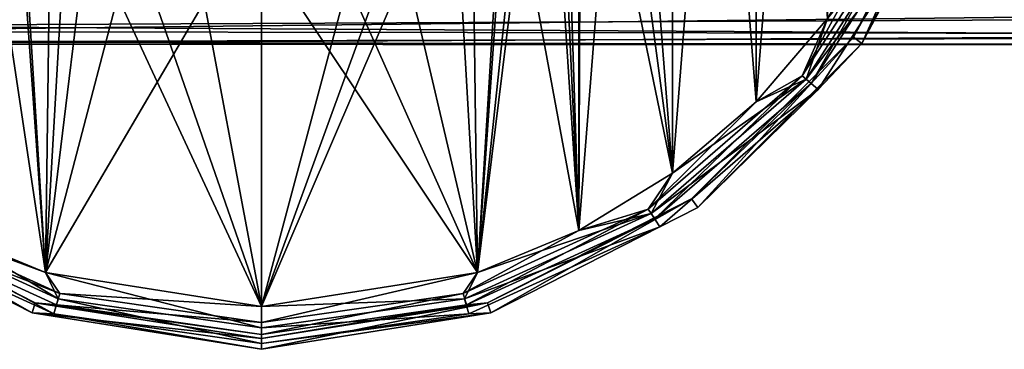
# Model space of a CAD drawing. Header units: millimetres. Extents: x -125 to 171, y -35 to 1363.
# Tile 8 of 256: x -86 to -40, y -35 to -19. Entities that reach past the tile are written whole.
import ezdxf

# ---------------------------------------------------------------- set-up
doc = ezdxf.new("R2010")
doc.units = ezdxf.units.MM
doc.header["$LTSCALE"] = 65.185185
for name, color, linetype in [('4', 7, 'CONTINUOUS'), ('607', 7, 'CONTINUOUS'), ('608', 7, 'CONTINUOUS'), ('609', 7, 'CONTINUOUS'), ('610', 7, 'CONTINUOUS'), ('611', 7, 'CONTINUOUS'), ('612', 7, 'CONTINUOUS'), ('618', 7, 'CONTINUOUS'), ('619', 7, 'CONTINUOUS'), ('620', 7, 'CONTINUOUS'), ('621', 7, 'CONTINUOUS'), ('622', 7, 'CONTINUOUS')]:
    doc.layers.add(name, color=color, linetype=linetype)

msp = doc.modelspace()

# ---------------------------------------------------------------- linework, layer by layer
at = {"layer": '4', "color": 7, "linetype": 'CONTINUOUS', "true_color": 0xe0f2ff}
for points in [[(-99, -18.188, 9.458), (-99, -19.598, 6.012), (-8.053, -19.174, 7.253), (-99, -18.188, 9.458)], [(-99, -19.873, -5.031), (-99, -18.635, -8.543), (-7.43, -18.83, -8.105), (-99, -19.873, -5.031)], [(-9.319, -19.994, -4.528), (-99, -19.873, -5.031), (-7.43, -18.83, -8.105), (-9.319, -19.994, -4.528)], [(-8.053, -19.174, 7.253), (-99, -19.598, 6.012), (-9.484, -20.114, 3.961), (-8.053, -19.174, 7.253)], [(-99, -19.598, 6.012), (-99, -20.363, 2.368), (-9.484, -20.114, 3.961), (-99, -19.598, 6.012)], [(-99, -20.455, -1.354), (-99, -19.873, -5.031), (-9.319, -19.994, -4.528), (-99, -20.455, -1.354)], [(-9.987, -20.5, 0.015), (-99, -20.455, -1.354), (-9.319, -19.994, -4.528), (-9.987, -20.5, 0.015)], [(-9.484, -20.114, 3.961), (-99, -20.363, 2.368), (-9.987, -20.5, 0.015), (-9.484, -20.114, 3.961)], [(-99, -20.363, 2.368), (-99, -20.455, -1.354), (-9.987, -20.5, 0.015), (-99, -20.363, 2.368)]]:
    msp.add_3dface(points, dxfattribs=at)
at = {"layer": '607', "linetype": 'CONTINUOUS'}
for points in [[(-85.738, -33.049, -51.5), (-93.642, -29.008, -50.5), (-95.426, -28.113, -51.5), (-85.738, -33.049, -51.5)], [(-84.715, -33.085, -50.5), (-93.246, -28.392, -49.767), (-93.642, -29.008, -50.5), (-84.715, -33.085, -50.5)], [(-84.508, -32.382, -49.767), (-89.864, -29.183, -49.5), (-93.246, -28.392, -49.767), (-84.508, -32.382, -49.767)], [(-84.508, -32.382, -49.767), (-93.246, -28.392, -49.767), (-84.715, -33.085, -50.5), (-84.508, -32.382, -49.767)], [(-84.715, -33.085, -50.5), (-93.642, -29.008, -50.5), (-85.738, -33.049, -51.5), (-84.715, -33.085, -50.5)], [(-85.115, -31.149, -49.5), (-89.864, -29.183, -49.5), (-84.508, -32.382, -49.767), (-85.115, -31.149, -49.5)], [(-75, -32.75, -49.5), (-85.115, -31.149, -49.5), (-75, -33.749, -49.767), (-75, -32.75, -49.5)], [(-75, -33.749, -49.767), (-85.115, -31.149, -49.5), (-84.508, -32.382, -49.767), (-75, -33.749, -49.767)], [(-75, -34.482, -50.5), (-84.508, -32.382, -49.767), (-84.715, -33.085, -50.5), (-75, -34.482, -50.5)], [(-75, -33.749, -49.767), (-84.508, -32.382, -49.767), (-75, -34.482, -50.5), (-75, -33.749, -49.767)], [(-75, -34.75, -51.5), (-84.715, -33.085, -50.5), (-85.738, -33.049, -51.5), (-75, -34.75, -51.5)], [(-75, -34.482, -50.5), (-84.715, -33.085, -50.5), (-75, -34.75, -51.5), (-75, -34.482, -50.5)]]:
    msp.add_3dface(points, dxfattribs=at)
at = {"layer": '608', "linetype": 'CONTINUOUS'}
for points in [[(-85.738, -33.049, -51.5), (-95.426, -28.113, -51.5), (-85.738, -33.049, -74.5), (-85.738, -33.049, -51.5)], [(-85.738, -33.049, -74.5), (-95.426, -28.113, -51.5), (-95.425, -28.113, -74.5), (-85.738, -33.049, -74.5)], [(-75, -34.75, -51.5), (-85.738, -33.049, -51.5), (-75, -34.75, -74.5), (-75, -34.75, -51.5)], [(-75, -34.75, -74.5), (-85.738, -33.049, -51.5), (-85.738, -33.049, -74.5), (-75, -34.75, -74.5)]]:
    msp.add_3dface(points, dxfattribs=at)
at = {"layer": '609', "linetype": 'CONTINUOUS'}
for points in [[(-42.426, -10.584, -74.5), (-46.887, -20.425, -74.5), (-47.291, -20.132, -74.5), (-42.426, -10.584, -74.5)], [(-41.951, -10.738, -74.5), (-46.887, -20.425, -74.5), (-42.426, -10.584, -74.5), (-41.951, -10.738, -74.5)], [(-47.291, -20.132, -74.5), (-54.575, -28.113, -74.5), (-54.868, -27.709, -74.5), (-47.291, -20.132, -74.5)], [(-46.887, -20.425, -74.5), (-54.575, -28.113, -74.5), (-47.291, -20.132, -74.5), (-46.887, -20.425, -74.5)], [(-85.738, -33.049, -74.5), (-95.425, -28.113, -74.5), (-95.132, -27.709, -74.5), (-85.738, -33.049, -74.5)], [(-85.584, -32.574, -74.5), (-85.738, -33.049, -74.5), (-95.132, -27.709, -74.5), (-85.584, -32.574, -74.5)], [(-54.868, -27.709, -74.5), (-64.262, -33.049, -74.5), (-64.416, -32.574, -74.5), (-54.868, -27.709, -74.5)], [(-54.575, -28.113, -74.5), (-64.262, -33.049, -74.5), (-54.868, -27.709, -74.5), (-54.575, -28.113, -74.5)], [(-75, -34.25, -74.5), (-85.738, -33.049, -74.5), (-85.584, -32.574, -74.5), (-75, -34.25, -74.5)], [(-64.262, -33.049, -74.5), (-75, -34.75, -74.5), (-64.416, -32.574, -74.5), (-64.262, -33.049, -74.5)], [(-64.416, -32.574, -74.5), (-75, -34.75, -74.5), (-75, -34.25, -74.5), (-64.416, -32.574, -74.5)], [(-75, -34.75, -74.5), (-85.738, -33.049, -74.5), (-75, -34.25, -74.5), (-75, -34.75, -74.5)]]:
    msp.add_3dface(points, dxfattribs=at)
at = {"layer": '610', "linetype": 'CONTINUOUS'}
for points in [[(-85.584, -32.574, -74.5), (-95.132, -27.709, -74.5), (-85.584, -32.574, -51.5), (-85.584, -32.574, -74.5)], [(-85.584, -32.574, -51.5), (-95.132, -27.709, -74.5), (-95.132, -27.709, -51.5), (-85.584, -32.574, -51.5)], [(-75, -34.25, -74.5), (-85.584, -32.574, -74.5), (-75, -34.25, -51.5), (-75, -34.25, -74.5)], [(-75, -34.25, -51.5), (-85.584, -32.574, -74.5), (-85.584, -32.574, -51.5), (-75, -34.25, -51.5)]]:
    msp.add_3dface(points, dxfattribs=at)
at = {"layer": '611', "linetype": 'CONTINUOUS'}
for points in [[(-85.584, -32.574, -51.5), (-95.132, -27.709, -51.5), (-93.408, -28.644, -50.75), (-85.584, -32.574, -51.5)], [(-84.438, -32.142, -50.201), (-93.408, -28.644, -50.75), (-93.111, -28.181, -50.201), (-84.438, -32.142, -50.201)], [(-84.438, -32.142, -50.201), (-93.111, -28.181, -50.201), (-85.115, -31.149, -50), (-84.438, -32.142, -50.201)], [(-85.115, -31.149, -50), (-93.111, -28.181, -50.201), (-89.864, -29.183, -50), (-85.115, -31.149, -50)], [(-84.593, -32.67, -50.75), (-85.584, -32.574, -51.5), (-93.408, -28.644, -50.75), (-84.593, -32.67, -50.75)], [(-84.593, -32.67, -50.75), (-93.408, -28.644, -50.75), (-84.438, -32.142, -50.201), (-84.593, -32.67, -50.75)], [(-75, -32.75, -50), (-84.438, -32.142, -50.201), (-85.115, -31.149, -50), (-75, -32.75, -50)], [(-75, -33.499, -50.201), (-84.593, -32.67, -50.75), (-84.438, -32.142, -50.201), (-75, -33.499, -50.201)], [(-75, -33.499, -50.201), (-84.438, -32.142, -50.201), (-75, -32.75, -50), (-75, -33.499, -50.201)], [(-75, -34.25, -51.5), (-85.584, -32.574, -51.5), (-75, -34.049, -50.75), (-75, -34.25, -51.5)], [(-75, -34.049, -50.75), (-85.584, -32.574, -51.5), (-84.593, -32.67, -50.75), (-75, -34.049, -50.75)], [(-75, -34.049, -50.75), (-84.593, -32.67, -50.75), (-75, -33.499, -50.201), (-75, -34.049, -50.75)]]:
    msp.add_3dface(points, dxfattribs=at)
at = {"layer": '612', "linetype": 'CONTINUOUS'}
for points in [[(-60.136, 29.183, -50), (-60.136, -29.183, -50), (-61.1, 0, -50), (-60.136, 29.183, -50)], [(-55.753, 26.498, -50), (-60.136, -29.183, -50), (-60.136, 29.183, -50), (-55.753, 26.498, -50)], [(-55.753, -26.498, -50), (-60.136, -29.183, -50), (-55.753, 26.498, -50), (-55.753, -26.498, -50)], [(-51.845, 23.16, -50), (-55.753, -26.498, -50), (-55.753, 26.498, -50), (-51.845, 23.16, -50)], [(-51.845, -23.16, -50), (-55.753, -26.498, -50), (-51.845, 23.16, -50), (-51.845, -23.16, -50)], [(-48.506, 19.252, -50), (-51.845, -23.16, -50), (-51.845, 23.16, -50), (-48.506, 19.252, -50)], [(-48.506, -19.252, -50), (-51.845, -23.16, -50), (-48.506, 19.252, -50), (-48.506, -19.252, -50)], [(-61.1, 0, -50), (-60.136, -29.183, -50), (-61.367, -2.713, -50), (-61.1, 0, -50)], [(-60.136, -29.183, -50), (-64.885, -31.149, -50), (-61.367, -2.713, -50), (-60.136, -29.183, -50)], [(-61.367, -2.713, -50), (-64.885, -31.149, -50), (-62.159, -5.321, -50), (-61.367, -2.713, -50)], [(-62.159, -5.321, -50), (-64.885, -31.149, -50), (-63.444, -7.725, -50), (-62.159, -5.321, -50)], [(-85.115, -31.149, -50), (-89.864, -29.183, -50), (-86.556, -7.725, -50), (-85.115, -31.149, -50)], [(-84.826, -9.832, -50), (-85.115, -31.149, -50), (-86.556, -7.725, -50), (-84.826, -9.832, -50)], [(-63.444, -7.725, -50), (-64.885, -31.149, -50), (-65.174, -9.832, -50), (-63.444, -7.725, -50)], [(-82.718, -11.56, -50), (-85.115, -31.149, -50), (-84.826, -9.832, -50), (-82.718, -11.56, -50)], [(-64.885, -31.149, -50), (-75, -32.75, -50), (-65.174, -9.832, -50), (-64.885, -31.149, -50)], [(-65.174, -9.832, -50), (-75, -32.75, -50), (-67.282, -11.56, -50), (-65.174, -9.832, -50)], [(-80.314, -12.844, -50), (-85.115, -31.149, -50), (-82.718, -11.56, -50), (-80.314, -12.844, -50)], [(-67.282, -11.56, -50), (-75, -32.75, -50), (-69.686, -12.844, -50), (-67.282, -11.56, -50)], [(-75, -13.9, -50), (-85.115, -31.149, -50), (-80.314, -12.844, -50), (-75, -13.9, -50)], [(-69.686, -12.844, -50), (-75, -32.75, -50), (-75, -13.9, -50), (-69.686, -12.844, -50)], [(-75, -32.75, -50), (-85.115, -31.149, -50), (-75, -13.9, -50), (-75, -32.75, -50)]]:
    msp.add_3dface(points, dxfattribs=at)
at = {"layer": '618', "linetype": 'CONTINUOUS'}
for points in [[(-60.136, 29.183, -49.5), (-60.05, 5.701, -49.5), (-55.753, -26.498, -49.5), (-60.136, 29.183, -49.5)], [(-55.753, 26.498, -49.5), (-60.136, 29.183, -49.5), (-55.753, -26.498, -49.5), (-55.753, 26.498, -49.5)], [(-51.845, 23.16, -49.5), (-55.753, 26.498, -49.5), (-51.845, -23.16, -49.5), (-51.845, 23.16, -49.5)], [(-51.845, -23.16, -49.5), (-55.753, 26.498, -49.5), (-55.753, -26.498, -49.5), (-51.845, -23.16, -49.5)], [(-48.506, -19.252, -49.5), (-51.845, 23.16, -49.5), (-51.845, -23.16, -49.5), (-48.506, -19.252, -49.5)], [(-60.05, 5.701, -49.5), (-60.05, -5.701, -49.5), (-55.753, -26.498, -49.5), (-60.05, 5.701, -49.5)], [(-60.05, -5.701, -49.5), (-61.49, -8.572, -49.5), (-60.136, -29.183, -49.5), (-60.05, -5.701, -49.5)], [(-55.753, -26.498, -49.5), (-60.05, -5.701, -49.5), (-60.136, -29.183, -49.5), (-55.753, -26.498, -49.5)], [(-88.51, -8.572, -49.5), (-89.864, -29.183, -49.5), (-85.115, -31.149, -49.5), (-88.51, -8.572, -49.5)], [(-86.526, -11.097, -49.5), (-88.51, -8.572, -49.5), (-85.115, -31.149, -49.5), (-86.526, -11.097, -49.5)], [(-61.49, -8.572, -49.5), (-63.474, -11.097, -49.5), (-60.136, -29.183, -49.5), (-61.49, -8.572, -49.5)], [(-84.077, -13.176, -49.5), (-86.526, -11.097, -49.5), (-85.115, -31.149, -49.5), (-84.077, -13.176, -49.5)], [(-63.474, -11.097, -49.5), (-65.923, -13.176, -49.5), (-64.885, -31.149, -49.5), (-63.474, -11.097, -49.5)], [(-60.136, -29.183, -49.5), (-63.474, -11.097, -49.5), (-64.885, -31.149, -49.5), (-60.136, -29.183, -49.5)], [(-84.077, -13.176, -49.5), (-85.115, -31.149, -49.5), (-75, -32.75, -49.5), (-84.077, -13.176, -49.5)], [(-81.263, -14.723, -49.5), (-84.077, -13.176, -49.5), (-75, -32.75, -49.5), (-81.263, -14.723, -49.5)], [(-65.923, -13.176, -49.5), (-68.737, -14.723, -49.5), (-64.885, -31.149, -49.5), (-65.923, -13.176, -49.5)], [(-78.196, -15.678, -49.5), (-81.263, -14.723, -49.5), (-75, -32.75, -49.5), (-78.196, -15.678, -49.5)], [(-68.737, -14.723, -49.5), (-71.804, -15.678, -49.5), (-64.885, -31.149, -49.5), (-68.737, -14.723, -49.5)], [(-75, -16, -49.5), (-78.196, -15.678, -49.5), (-75, -32.75, -49.5), (-75, -16, -49.5)], [(-71.804, -15.678, -49.5), (-75, -16, -49.5), (-64.885, -31.149, -49.5), (-71.804, -15.678, -49.5)], [(-75, -16, -49.5), (-75, -32.75, -49.5), (-64.885, -31.149, -49.5), (-75, -16, -49.5)]]:
    msp.add_3dface(points, dxfattribs=at)
at = {"layer": '619', "linetype": 'CONTINUOUS'}
for points in [[(-41.951, -10.738, -51.5), (-43.634, -14.324, -50.5), (-46.887, -20.426, -51.5), (-41.951, -10.738, -51.5)], [(-44.301, -14.02, -49.767), (-48.506, -19.252, -49.5), (-49.494, -22.101, -49.767), (-44.301, -14.02, -49.767)], [(-44.301, -14.02, -49.767), (-49.494, -22.101, -49.767), (-43.634, -14.324, -50.5), (-44.301, -14.02, -49.767)], [(-43.634, -14.324, -50.5), (-49.494, -22.101, -49.767), (-48.94, -22.581, -50.5), (-43.634, -14.324, -50.5)], [(-43.634, -14.324, -50.5), (-48.94, -22.581, -50.5), (-46.887, -20.426, -51.5), (-43.634, -14.324, -50.5)], [(-48.506, -19.252, -49.5), (-51.845, -23.16, -49.5), (-49.494, -22.101, -49.767), (-48.506, -19.252, -49.5)], [(-46.887, -20.426, -51.5), (-48.94, -22.581, -50.5), (-54.574, -28.113, -51.5), (-46.887, -20.426, -51.5)], [(-49.494, -22.101, -49.767), (-55.753, -26.498, -49.5), (-56.754, -28.392, -49.767), (-49.494, -22.101, -49.767)], [(-49.494, -22.101, -49.767), (-56.754, -28.392, -49.767), (-48.94, -22.581, -50.5), (-49.494, -22.101, -49.767)], [(-51.845, -23.16, -49.5), (-55.753, -26.498, -49.5), (-49.494, -22.101, -49.767), (-51.845, -23.16, -49.5)], [(-48.94, -22.581, -50.5), (-56.754, -28.392, -49.767), (-56.358, -29.008, -50.5), (-48.94, -22.581, -50.5)], [(-48.94, -22.581, -50.5), (-56.358, -29.008, -50.5), (-54.574, -28.113, -51.5), (-48.94, -22.581, -50.5)], [(-55.753, -26.498, -49.5), (-60.136, -29.183, -49.5), (-56.754, -28.392, -49.767), (-55.753, -26.498, -49.5)], [(-54.574, -28.113, -51.5), (-56.358, -29.008, -50.5), (-64.262, -33.049, -51.5), (-54.574, -28.113, -51.5)], [(-56.754, -28.392, -49.767), (-64.885, -31.149, -49.5), (-65.492, -32.382, -49.767), (-56.754, -28.392, -49.767)], [(-56.754, -28.392, -49.767), (-65.492, -32.382, -49.767), (-56.358, -29.008, -50.5), (-56.754, -28.392, -49.767)], [(-60.136, -29.183, -49.5), (-64.885, -31.149, -49.5), (-56.754, -28.392, -49.767), (-60.136, -29.183, -49.5)], [(-56.358, -29.008, -50.5), (-65.492, -32.382, -49.767), (-65.285, -33.085, -50.5), (-56.358, -29.008, -50.5)], [(-56.358, -29.008, -50.5), (-65.285, -33.085, -50.5), (-64.262, -33.049, -51.5), (-56.358, -29.008, -50.5)], [(-64.885, -31.149, -49.5), (-75, -32.75, -49.5), (-65.492, -32.382, -49.767), (-64.885, -31.149, -49.5)], [(-75, -32.75, -49.5), (-75, -33.749, -49.767), (-65.492, -32.382, -49.767), (-75, -32.75, -49.5)], [(-65.492, -32.382, -49.767), (-75, -33.749, -49.767), (-65.285, -33.085, -50.5), (-65.492, -32.382, -49.767)], [(-75, -34.482, -50.5), (-75, -34.75, -51.5), (-64.262, -33.049, -51.5), (-75, -34.482, -50.5)], [(-65.285, -33.085, -50.5), (-75, -34.482, -50.5), (-64.262, -33.049, -51.5), (-65.285, -33.085, -50.5)], [(-75, -33.749, -49.767), (-75, -34.482, -50.5), (-65.285, -33.085, -50.5), (-75, -33.749, -49.767)]]:
    msp.add_3dface(points, dxfattribs=at)
at = {"layer": '620', "linetype": 'CONTINUOUS'}
for points in [[(-46.887, -20.425, -74.5), (-41.951, -10.738, -74.5), (-46.887, -20.426, -51.5), (-46.887, -20.425, -74.5)], [(-41.951, -10.738, -74.5), (-41.951, -10.738, -51.5), (-46.887, -20.426, -51.5), (-41.951, -10.738, -74.5)], [(-54.575, -28.113, -74.5), (-46.887, -20.425, -74.5), (-54.574, -28.113, -51.5), (-54.575, -28.113, -74.5)], [(-46.887, -20.425, -74.5), (-46.887, -20.426, -51.5), (-54.574, -28.113, -51.5), (-46.887, -20.425, -74.5)], [(-64.262, -33.049, -74.5), (-54.575, -28.113, -74.5), (-64.262, -33.049, -51.5), (-64.262, -33.049, -74.5)], [(-54.575, -28.113, -74.5), (-54.574, -28.113, -51.5), (-64.262, -33.049, -51.5), (-54.575, -28.113, -74.5)], [(-75, -34.75, -51.5), (-75, -34.75, -74.5), (-64.262, -33.049, -74.5), (-75, -34.75, -51.5)], [(-75, -34.75, -51.5), (-64.262, -33.049, -74.5), (-64.262, -33.049, -51.5), (-75, -34.75, -51.5)]]:
    msp.add_3dface(points, dxfattribs=at)
at = {"layer": '621', "linetype": 'CONTINUOUS'}
for points in [[(-42.426, -10.584, -74.5), (-47.291, -20.132, -74.5), (-42.426, -10.584, -51.5), (-42.426, -10.584, -74.5)], [(-42.426, -10.584, -51.5), (-47.291, -20.132, -74.5), (-47.291, -20.132, -51.5), (-42.426, -10.584, -51.5)], [(-47.291, -20.132, -74.5), (-54.868, -27.709, -74.5), (-47.291, -20.132, -51.5), (-47.291, -20.132, -74.5)], [(-47.291, -20.132, -51.5), (-54.868, -27.709, -74.5), (-54.868, -27.709, -51.5), (-47.291, -20.132, -51.5)], [(-54.868, -27.709, -74.5), (-64.416, -32.574, -74.5), (-54.868, -27.709, -51.5), (-54.868, -27.709, -74.5)], [(-54.868, -27.709, -51.5), (-64.416, -32.574, -74.5), (-64.416, -32.574, -51.5), (-54.868, -27.709, -51.5)], [(-64.416, -32.574, -74.5), (-75, -34.25, -74.5), (-64.416, -32.574, -51.5), (-64.416, -32.574, -74.5)], [(-75, -34.25, -74.5), (-75, -34.25, -51.5), (-64.416, -32.574, -51.5), (-75, -34.25, -74.5)]]:
    msp.add_3dface(points, dxfattribs=at)
at = {"layer": '622', "linetype": 'CONTINUOUS'}
for points in [[(-42.426, -10.584, -51.5), (-47.291, -20.132, -51.5), (-44.028, -14.144, -50.75), (-42.426, -10.584, -51.5)], [(-45.82, -14.87, -50), (-44.528, -13.916, -50.201), (-49.683, -21.937, -50.201), (-45.82, -14.87, -50)], [(-44.528, -13.916, -50.201), (-49.267, -22.297, -50.75), (-49.683, -21.937, -50.201), (-44.528, -13.916, -50.201)], [(-44.028, -14.144, -50.75), (-49.267, -22.297, -50.75), (-44.528, -13.916, -50.201), (-44.028, -14.144, -50.75)], [(-44.028, -14.144, -50.75), (-47.291, -20.132, -51.5), (-49.267, -22.297, -50.75), (-44.028, -14.144, -50.75)], [(-48.506, -19.252, -50), (-45.82, -14.87, -50), (-49.683, -21.937, -50.201), (-48.506, -19.252, -50)], [(-51.845, -23.16, -50), (-48.506, -19.252, -50), (-49.683, -21.937, -50.201), (-51.845, -23.16, -50)], [(-47.291, -20.132, -51.5), (-54.868, -27.709, -51.5), (-49.267, -22.297, -50.75), (-47.291, -20.132, -51.5)], [(-51.845, -23.16, -50), (-49.683, -21.937, -50.201), (-56.889, -28.181, -50.201), (-51.845, -23.16, -50)], [(-49.683, -21.937, -50.201), (-56.592, -28.644, -50.75), (-56.889, -28.181, -50.201), (-49.683, -21.937, -50.201)], [(-49.267, -22.297, -50.75), (-56.592, -28.644, -50.75), (-49.683, -21.937, -50.201), (-49.267, -22.297, -50.75)], [(-49.267, -22.297, -50.75), (-54.868, -27.709, -51.5), (-56.592, -28.644, -50.75), (-49.267, -22.297, -50.75)], [(-55.753, -26.498, -50), (-51.845, -23.16, -50), (-56.889, -28.181, -50.201), (-55.753, -26.498, -50)], [(-60.136, -29.183, -50), (-55.753, -26.498, -50), (-56.889, -28.181, -50.201), (-60.136, -29.183, -50)], [(-54.868, -27.709, -51.5), (-64.416, -32.574, -51.5), (-56.592, -28.644, -50.75), (-54.868, -27.709, -51.5)], [(-60.136, -29.183, -50), (-56.889, -28.181, -50.201), (-65.562, -32.142, -50.201), (-60.136, -29.183, -50)], [(-56.889, -28.181, -50.201), (-65.407, -32.67, -50.75), (-65.562, -32.142, -50.201), (-56.889, -28.181, -50.201)], [(-56.592, -28.644, -50.75), (-65.407, -32.67, -50.75), (-56.889, -28.181, -50.201), (-56.592, -28.644, -50.75)], [(-56.592, -28.644, -50.75), (-64.416, -32.574, -51.5), (-65.407, -32.67, -50.75), (-56.592, -28.644, -50.75)], [(-64.885, -31.149, -50), (-60.136, -29.183, -50), (-65.562, -32.142, -50.201), (-64.885, -31.149, -50)], [(-75, -33.499, -50.201), (-75, -32.75, -50), (-64.885, -31.149, -50), (-75, -33.499, -50.201)], [(-75, -33.499, -50.201), (-64.885, -31.149, -50), (-65.562, -32.142, -50.201), (-75, -33.499, -50.201)], [(-75, -34.049, -50.75), (-75, -33.499, -50.201), (-65.562, -32.142, -50.201), (-75, -34.049, -50.75)], [(-65.407, -32.67, -50.75), (-75, -34.049, -50.75), (-65.562, -32.142, -50.201), (-65.407, -32.67, -50.75)], [(-64.416, -32.574, -51.5), (-75, -34.25, -51.5), (-65.407, -32.67, -50.75), (-64.416, -32.574, -51.5)], [(-75, -34.25, -51.5), (-75, -34.049, -50.75), (-65.407, -32.67, -50.75), (-75, -34.25, -51.5)]]:
    msp.add_3dface(points, dxfattribs=at)

doc.saveas('drawing.dxf')
